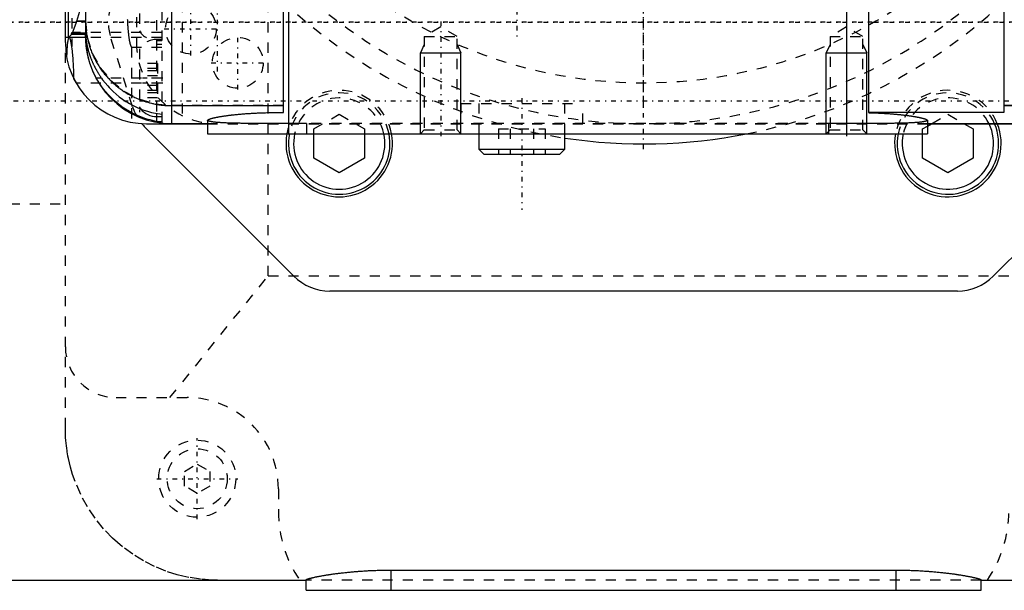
# Model space of a CAD drawing. Extents: x -128 to 128, y -5 to 816.
# Tile 14 of 24: x -62 to 36, y 584 to 640. Entities that reach past the tile are written whole.
import ezdxf

# ---------------------------------------------------------------- set-up
doc = ezdxf.new("R2010")
doc.units = 0
doc.linetypes.add('CENTER', pattern=[1.5, 0.45, -0.5, 0.05, -0.5])
doc.linetypes.add('DASHED', pattern=[2, 1, -1])
for name, color, linetype in [('AM_0', 7, 'CONTINUOUS'), ('AM_10', 7, 'CONTINUOUS'), ('AM_3', 7, 'DASHED'), ('AM_7', 7, 'CENTER')]:
    doc.layers.add(name, color=color, linetype=linetype)

msp = doc.modelspace()

# ---------------------------------------------------------------- linework, layer by layer
at = {"layer": 'AM_0', "color": 7, "linetype": 'CONTINUOUS'}
for p, q in [((-46.5, 630.014), (-46.5, 729.986)), ((-57, 638), (-57, 722)), ((-56.696, 638.524), (-56.696, 721.476)), ((-55, 679.176), (-55, 638.968)), ((-35.5, 631.1), (-35.5, 644)), ((-55.874, 640.122), (-55.137, 642.586)), ((35.5, 642), (35.5, 631.087)), ((-35, 641.552), (-35, 629)), ((20, 641.552), (20, 629)), ((22.179, 641.476), (22.179, 631.087)), ((-55.875, 640.154), (-55.874, 640.122)), ((-55.874, 640.122), (-55, 640.122)), ((-55, 638.798), (-56.394, 638.798)), ((-56.296, 638.968), (-55, 638.968)), ((-55, 638.514), (-55, 638.798)), ((-57, 638.524), (-56.696, 638.524)), ((-57, 638.514), (-55, 638.514)), ((-53.44, 634.5), (-53.947, 634.5)), ((-48, 631.008), (-48, 630.7)), ((-47.5, 630.935), (-47.5, 630.153)), ((-46.5, 631.777), (-35.5, 631.777)), ((35.5, 631.087), (22.179, 631.087)), ((35.5, 631.777), (46.5, 631.777)), ((-49, 630), (-42.986, 630)), ((-48, 630.7), (-47.5, 630.7)), ((-46.5, 630.014), (-42.986, 630.014)), ((-42.986, 630.341), (-42.986, 629)), ((27.986, 630.341), (27.986, 629)), ((27.986, 630.014), (46.5, 630.014)), ((27.986, 630), (49, 630)), ((27.986, 629.764), (28.395, 630)), ((31.605, 630), (32.5, 629.483)), ((-34.466, 614.964), (-49.136, 629.634)), ((-42.986, 629), (27.986, 629)), ((-32.5, 626.597), (-32.5, 629)), ((-27.5, 629), (-27.5, 626.597)), ((-16.25, 629), (-16.25, 627.5)), ((-7.75, 627.5), (-7.75, 629)), ((27.5, 626.597), (27.5, 629)), ((32.5, 629.483), (32.5, 626.597)), ((49.136, 629.634), (34.466, 614.964)), ((-16.25, 627.5), (-15.75, 627)), ((-16.25, 627.5), (-7.75, 627.5)), ((-8.25, 627), (-7.75, 627.5)), ((-30, 625.153), (-32.5, 626.597)), ((-27.5, 626.597), (-30, 625.153)), ((-15.75, 627), (-8.25, 627)), ((30, 625.153), (27.5, 626.597)), ((32.5, 626.597), (30, 625.153)), ((30.93, 613.5), (-30.93, 613.5)), ((-24.885, 584), (-24.885, 585.993)), ((-24.885, 585.993), (24.885, 585.993)), ((24.885, 584), (24.885, 585.993)), ((-66.5, 585), (-33.265, 585)), ((-33.265, 584), (-33.265, 585.037)), ((33.265, 584), (33.265, 585.037)), ((33.265, 585), (62.5, 585)), ((-33.265, 584), (33.265, 584))]:
    msp.add_line(p, q, dxfattribs=at)
for points in [[(-56.296, 638.968, 0), (-56.225, 639.114, 0), (-56.085, 639.469, 0), (-55.944, 639.906, 0), (-55.875, 640.154, 0)], [(-55, 640.122, 0), (-55, 640.061, 0), (-54.998, 639.94, 0), (-54.994, 639.818, 0), (-54.992, 639.758, 0), (-54.989, 639.697, 0), (-54.982, 639.576, 0), (-54.973, 639.455, 0), (-54.962, 639.334, 0), (-54.949, 639.213, 0), (-54.935, 639.093, 0), (-54.927, 639.033, 0), (-54.919, 638.972, 0), (-54.901, 638.852, 0), (-54.881, 638.732, 0), (-54.86, 638.613, 0), (-54.837, 638.494, 0), (-54.812, 638.375, 0), (-54.799, 638.316, 0), (-54.785, 638.256, 0), (-54.756, 638.138, 0), (-54.726, 638.021, 0), (-54.71, 637.962, 0), (-54.694, 637.903, 0), (-54.66, 637.787, 0), (-54.625, 637.67, 0), (-54.607, 637.612, 0), (-54.588, 637.555, 0), (-54.549, 637.439, 0), (-54.508, 637.325, 0), (-54.466, 637.211, 0), (-54.422, 637.097, 0), (-54.376, 636.984, 0), (-54.353, 636.928, 0), (-54.329, 636.872, 0), (-54.28, 636.761, 0), (-54.23, 636.65, 0), (-54.177, 636.54, 0), (-54.123, 636.431, 0), (-54.068, 636.322, 0), (-54.04, 636.268, 0), (-54.011, 636.215, 0), (-53.952, 636.108, 0), (-53.892, 636.002, 0), (-53.83, 635.897, 0), (-53.767, 635.792, 0), (-53.702, 635.689, 0), (-53.669, 635.638, 0), (-53.635, 635.587, 0), (-53.567, 635.485, 0), (-53.498, 635.385, 0), (-53.427, 635.286, 0), (-53.355, 635.187, 0), (-53.281, 635.09, 0), (-53.244, 635.042, 0), (-53.206, 634.993, 0), (-53.129, 634.898, 0), (-53.051, 634.804, 0), (-52.971, 634.711, 0), (-52.891, 634.619, 0), (-52.808, 634.529, 0), (-52.767, 634.484, 0), (-52.725, 634.439, 0), (-52.64, 634.351, 0), (-52.554, 634.264, 0), (-52.51, 634.221, 0), (-52.467, 634.178, 0), (-52.378, 634.093, 0), (-52.288, 634.01, 0), (-52.243, 633.969, 0), (-52.197, 633.928, 0), (-52.104, 633.847, 0), (-52.011, 633.768, 0), (-51.916, 633.69, 0), (-51.82, 633.613, 0), (-51.723, 633.538, 0), (-51.674, 633.501, 0), (-51.625, 633.464, 0), (-51.526, 633.392, 0), (-51.426, 633.321, 0), (-51.325, 633.251, 0), (-51.222, 633.183, 0), (-51.119, 633.116, 0), (-51.067, 633.083, 0), (-51.015, 633.051, 0), (-50.91, 632.987, 0), (-50.803, 632.925, 0), (-50.696, 632.864, 0), (-50.588, 632.805, 0), (-50.48, 632.748, 0), (-50.425, 632.719, 0), (-50.37, 632.692, 0), (-50.259, 632.637, 0), (-50.148, 632.584, 0), (-50.036, 632.533, 0), (-49.923, 632.483, 0), (-49.81, 632.435, 0), (-49.753, 632.412, 0), (-49.696, 632.389, 0), (-49.581, 632.344, 0), (-49.465, 632.301, 0), (-49.349, 632.259, 0), (-49.232, 632.219, 0), (-49.115, 632.181, 0), (-49.056, 632.163, 0), (-48.997, 632.145, 0), (-48.879, 632.11, 0), (-48.76, 632.077, 0), (-48.7, 632.061, 0), (-48.64, 632.045, 0), (-48.52, 632.016, 0), (-48.4, 631.988, 0), (-48.34, 631.974, 0), (-48.279, 631.961, 0), (-48.158, 631.937, 0), (-48.037, 631.914, 0), (-47.915, 631.893, 0), (-47.793, 631.874, 0), (-47.671, 631.856, 0), (-47.609, 631.848, 0), (-47.548, 631.84, 0), (-47.425, 631.826, 0), (-47.302, 631.814, 0), (-47.179, 631.803, 0), (-47.056, 631.794, 0), (-46.933, 631.787, 0), (-46.871, 631.784, 0), (-46.809, 631.782, 0), (-46.685, 631.778, 0), (-46.562, 631.777, 0), (-46.5, 631.777, 0)], [(-56.696, 638.524, 0), (-56.646, 638.544, 0), (-56.545, 638.615, 0), (-56.444, 638.727, 0), (-56.394, 638.798, 0)], [(-56.394, 638.798, 0), (-56.392, 638.809, 0), (-56.388, 638.83, 0), (-56.385, 638.85, 0), (-56.383, 638.859, 0), (-56.381, 638.869, 0), (-56.377, 638.886, 0), (-56.373, 638.902, 0), (-56.369, 638.917, 0), (-56.365, 638.931, 0), (-56.362, 638.943, 0), (-56.36, 638.949, 0), (-56.358, 638.955, 0), (-56.354, 638.965, 0), (-56.35, 638.973, 0), (-56.346, 638.981, 0), (-56.342, 638.987, 0), (-56.338, 638.992, 0), (-56.336, 638.994, 0), (-56.334, 638.996, 0), (-56.33, 638.999, 0), (-56.326, 639, 0), (-56.324, 639, 0)], [(-56.324, 639, 0), (-56.32, 638.999, 0), (-56.31, 638.992, 0), (-56.301, 638.977, 0), (-56.296, 638.968, 0)], [(-55, 638.968, 0), (-55, 638.964, 0), (-55, 638.955, 0), (-55, 638.946, 0), (-55, 638.941, 0), (-55, 638.936, 0), (-55, 638.924, 0), (-55, 638.912, 0), (-54.999, 638.9, 0), (-54.999, 638.886, 0), (-54.999, 638.871, 0), (-54.998, 638.864, 0), (-54.998, 638.856, 0), (-54.998, 638.839, 0), (-54.997, 638.822, 0), (-54.996, 638.804, 0), (-54.996, 638.785, 0), (-54.995, 638.765, 0), (-54.994, 638.755, 0), (-54.994, 638.745, 0), (-54.993, 638.723, 0), (-54.992, 638.701, 0), (-54.991, 638.689, 0), (-54.99, 638.678, 0), (-54.989, 638.654, 0), (-54.987, 638.629, 0), (-54.986, 638.616, 0), (-54.985, 638.603, 0), (-54.983, 638.577, 0), (-54.981, 638.55, 0), (-54.979, 638.522, 0), (-54.976, 638.493, 0), (-54.973, 638.464, 0), (-54.972, 638.449, 0), (-54.97, 638.433, 0), (-54.967, 638.402, 0), (-54.964, 638.37, 0), (-54.96, 638.338, 0), (-54.956, 638.304, 0), (-54.952, 638.27, 0), (-54.949, 638.253, 0), (-54.947, 638.235, 0), (-54.942, 638.2, 0), (-54.937, 638.163, 0), (-54.932, 638.126, 0), (-54.926, 638.089, 0), (-54.92, 638.05, 0), (-54.917, 638.031, 0), (-54.914, 638.011, 0), (-54.907, 637.972, 0), (-54.9, 637.932, 0), (-54.893, 637.891, 0), (-54.885, 637.849, 0), (-54.877, 637.807, 0), (-54.873, 637.786, 0), (-54.869, 637.765, 0), (-54.86, 637.721, 0), (-54.851, 637.678, 0), (-54.841, 637.633, 0), (-54.832, 637.588, 0), (-54.821, 637.543, 0), (-54.816, 637.52, 0), (-54.81, 637.497, 0), (-54.799, 637.45, 0), (-54.787, 637.403, 0), (-54.781, 637.38, 0), (-54.775, 637.356, 0), (-54.763, 637.308, 0), (-54.75, 637.259, 0), (-54.743, 637.235, 0), (-54.736, 637.21, 0), (-54.722, 637.16, 0), (-54.708, 637.11, 0), (-54.693, 637.06, 0), (-54.678, 637.009, 0), (-54.662, 636.958, 0), (-54.654, 636.932, 0), (-54.645, 636.906, 0), (-54.628, 636.854, 0), (-54.611, 636.802, 0), (-54.593, 636.75, 0), (-54.575, 636.697, 0), (-54.556, 636.644, 0), (-54.547, 636.618, 0), (-54.537, 636.591, 0), (-54.517, 636.538, 0), (-54.497, 636.484, 0), (-54.477, 636.43, 0), (-54.455, 636.376, 0), (-54.434, 636.322, 0), (-54.423, 636.295, 0), (-54.411, 636.267, 0), (-54.389, 636.213, 0), (-54.365, 636.158, 0), (-54.342, 636.103, 0), (-54.317, 636.048, 0), (-54.293, 635.993, 0), (-54.28, 635.965, 0), (-54.268, 635.938, 0), (-54.242, 635.882, 0), (-54.216, 635.827, 0), (-54.189, 635.772, 0), (-54.162, 635.717, 0), (-54.135, 635.662, 0), (-54.121, 635.634, 0), (-54.107, 635.607, 0), (-54.078, 635.552, 0), (-54.049, 635.496, 0), (-54.035, 635.469, 0), (-54.02, 635.441, 0), (-53.99, 635.386, 0), (-53.96, 635.331, 0), (-53.945, 635.304, 0), (-53.929, 635.277, 0), (-53.898, 635.222, 0), (-53.867, 635.167, 0), (-53.835, 635.113, 0), (-53.803, 635.059, 0), (-53.77, 635.005, 0), (-53.753, 634.978, 0), (-53.737, 634.951, 0), (-53.703, 634.897, 0), (-53.669, 634.843, 0), (-53.635, 634.79, 0), (-53.6, 634.737, 0), (-53.565, 634.684, 0), (-53.548, 634.657, 0), (-53.53, 634.631, 0), (-53.494, 634.578, 0), (-53.458, 634.526, 0), (-53.44, 634.5, 0)], [(-53.947, 634.5, 0), (-53.96, 634.524, 0), (-53.986, 634.572, 0), (-54.012, 634.62, 0), (-54.025, 634.645, 0), (-54.037, 634.669, 0), (-54.062, 634.717, 0), (-54.087, 634.766, 0), (-54.111, 634.815, 0), (-54.136, 634.864, 0), (-54.159, 634.913, 0), (-54.171, 634.937, 0), (-54.183, 634.962, 0), (-54.206, 635.011, 0), (-54.228, 635.061, 0), (-54.251, 635.11, 0), (-54.273, 635.16, 0), (-54.294, 635.21, 0), (-54.305, 635.234, 0), (-54.315, 635.259, 0), (-54.336, 635.309, 0), (-54.357, 635.359, 0), (-54.367, 635.384, 0), (-54.377, 635.409, 0), (-54.397, 635.458, 0), (-54.416, 635.508, 0), (-54.426, 635.533, 0), (-54.435, 635.558, 0), (-54.454, 635.608, 0), (-54.472, 635.657, 0), (-54.49, 635.707, 0), (-54.508, 635.757, 0), (-54.525, 635.806, 0), (-54.534, 635.831, 0), (-54.542, 635.856, 0), (-54.559, 635.905, 0), (-54.575, 635.955, 0), (-54.591, 636.004, 0), (-54.606, 636.054, 0), (-54.621, 636.103, 0), (-54.629, 636.127, 0), (-54.636, 636.152, 0), (-54.65, 636.201, 0), (-54.664, 636.249, 0), (-54.678, 636.298, 0), (-54.691, 636.346, 0), (-54.704, 636.394, 0), (-54.71, 636.418, 0), (-54.716, 636.442, 0), (-54.728, 636.489, 0), (-54.74, 636.537, 0), (-54.752, 636.584, 0), (-54.763, 636.631, 0), (-54.774, 636.677, 0), (-54.779, 636.701, 0), (-54.784, 636.724, 0), (-54.794, 636.77, 0), (-54.804, 636.816, 0), (-54.814, 636.861, 0), (-54.823, 636.906, 0), (-54.832, 636.951, 0), (-54.836, 636.974, 0), (-54.84, 636.996, 0), (-54.849, 637.04, 0), (-54.857, 637.084, 0), (-54.86, 637.106, 0), (-54.864, 637.128, 0), (-54.872, 637.172, 0), (-54.879, 637.215, 0), (-54.882, 637.236, 0), (-54.886, 637.257, 0), (-54.892, 637.3, 0), (-54.899, 637.342, 0), (-54.905, 637.384, 0), (-54.911, 637.425, 0), (-54.916, 637.466, 0), (-54.919, 637.487, 0), (-54.922, 637.507, 0), (-54.927, 637.547, 0), (-54.932, 637.587, 0), (-54.936, 637.626, 0), (-54.941, 637.665, 0), (-54.945, 637.703, 0), (-54.947, 637.722, 0), (-54.949, 637.741, 0), (-54.953, 637.779, 0), (-54.956, 637.816, 0), (-54.96, 637.852, 0), (-54.963, 637.888, 0), (-54.966, 637.924, 0), (-54.967, 637.941, 0), (-54.969, 637.959, 0), (-54.971, 637.993, 0), (-54.974, 638.027, 0), (-54.976, 638.061, 0), (-54.979, 638.094, 0), (-54.981, 638.126, 0), (-54.982, 638.142, 0), (-54.982, 638.158, 0), (-54.984, 638.189, 0), (-54.986, 638.22, 0), (-54.987, 638.251, 0), (-54.989, 638.28, 0), (-54.99, 638.31, 0), (-54.991, 638.324, 0), (-54.991, 638.338, 0), (-54.992, 638.367, 0), (-54.993, 638.394, 0), (-54.994, 638.408, 0), (-54.994, 638.421, 0), (-54.995, 638.448, 0), (-54.996, 638.474, 0), (-54.996, 638.486, 0), (-54.997, 638.499, 0), (-54.997, 638.524, 0), (-54.998, 638.548, 0), (-54.998, 638.571, 0), (-54.998, 638.594, 0), (-54.999, 638.617, 0), (-54.999, 638.628, 0), (-54.999, 638.638, 0), (-54.999, 638.66, 0), (-55, 638.68, 0), (-55, 638.7, 0), (-55, 638.719, 0), (-55, 638.738, 0), (-55, 638.747, 0), (-55, 638.756, 0), (-55, 638.773, 0), (-55, 638.79, 0), (-55, 638.798, 0)], [(-55.928, 634, 0), (-55.968, 634.071, 0), (-56.047, 634.212, 0), (-56.121, 634.355, 0), (-56.157, 634.426, 0)], [(-47.5, 630.153, 0), (-47.726, 630.183, 0), (-48.178, 630.261, 0), (-48.624, 630.364, 0), (-48.844, 630.424, 0), (-49.06, 630.489, 0), (-49.477, 630.633, 0), (-49.873, 630.792, 0), (-50.269, 630.976, 0), (-50.666, 631.186, 0), (-51.058, 631.42, 0), (-51.25, 631.546, 0), (-51.439, 631.677, 0), (-51.803, 631.952, 0), (-52.145, 632.241, 0), (-52.461, 632.537, 0), (-52.759, 632.845, 0), (-53.05, 633.18, 0), (-53.192, 633.356, 0), (-53.33, 633.537, 0), (-53.593, 633.913, 0), (-53.835, 634.302, 0), (-53.947, 634.5, 0)], [(-53.44, 634.5, 0), (-53.321, 634.335, 0), (-53.075, 634.017, 0), (-52.819, 633.716, 0), (-52.689, 633.573, 0), (-52.557, 633.435, 0), (-52.287, 633.17, 0), (-51.996, 632.909, 0), (-51.686, 632.657, 0), (-51.361, 632.416, 0), (-51.022, 632.19, 0), (-50.85, 632.083, 0), (-50.675, 631.981, 0), (-50.324, 631.792, 0), (-49.973, 631.624, 0), (-49.626, 631.476, 0), (-49.264, 631.341, 0), (-48.887, 631.22, 0), (-48.694, 631.166, 0), (-48.498, 631.115, 0), (-48.1, 631.028, 0), (-47.7, 630.961, 0), (-47.5, 630.935, 0)], [(-42.986, 630.341, 0), (-42.983, 630.345, 0), (-42.975, 630.353, 0), (-42.966, 630.361, 0), (-42.961, 630.366, 0), (-42.956, 630.37, 0), (-42.944, 630.379, 0), (-42.93, 630.387, 0), (-42.915, 630.396, 0), (-42.898, 630.405, 0), (-42.88, 630.414, 0), (-42.87, 630.419, 0), (-42.86, 630.424, 0), (-42.839, 630.433, 0), (-42.816, 630.442, 0), (-42.792, 630.452, 0), (-42.766, 630.461, 0), (-42.739, 630.471, 0), (-42.724, 630.476, 0), (-42.71, 630.481, 0), (-42.68, 630.491, 0), (-42.648, 630.5, 0), (-42.631, 630.505, 0), (-42.614, 630.51, 0), (-42.58, 630.52, 0), (-42.543, 630.53, 0), (-42.525, 630.535, 0), (-42.506, 630.54, 0), (-42.466, 630.551, 0), (-42.426, 630.561, 0), (-42.384, 630.571, 0), (-42.34, 630.581, 0), (-42.295, 630.591, 0), (-42.273, 630.596, 0), (-42.249, 630.601, 0), (-42.202, 630.612, 0), (-42.153, 630.622, 0), (-42.103, 630.632, 0), (-42.051, 630.642, 0), (-41.999, 630.653, 0), (-41.972, 630.658, 0), (-41.945, 630.663, 0), (-41.89, 630.673, 0), (-41.833, 630.683, 0), (-41.776, 630.693, 0), (-41.717, 630.703, 0), (-41.658, 630.713, 0), (-41.627, 630.718, 0), (-41.597, 630.723, 0), (-41.535, 630.733, 0), (-41.472, 630.742, 0), (-41.409, 630.752, 0), (-41.344, 630.762, 0), (-41.279, 630.771, 0), (-41.246, 630.776, 0), (-41.212, 630.781, 0), (-41.145, 630.79, 0), (-41.078, 630.799, 0), (-41.009, 630.808, 0), (-40.94, 630.817, 0), (-40.87, 630.826, 0), (-40.834, 630.831, 0), (-40.798, 630.835, 0), (-40.725, 630.844, 0), (-40.651, 630.853, 0), (-40.614, 630.857, 0), (-40.576, 630.861, 0), (-40.499, 630.87, 0), (-40.421, 630.879, 0), (-40.382, 630.883, 0), (-40.342, 630.887, 0), (-40.262, 630.896, 0), (-40.181, 630.904, 0), (-40.098, 630.912, 0), (-40.015, 630.92, 0), (-39.93, 630.928, 0), (-39.887, 630.932, 0), (-39.844, 630.936, 0), (-39.758, 630.944, 0), (-39.67, 630.952, 0), (-39.581, 630.959, 0), (-39.492, 630.967, 0), (-39.401, 630.974, 0), (-39.356, 630.977, 0), (-39.31, 630.981, 0), (-39.218, 630.988, 0), (-39.125, 630.994, 0), (-39.031, 631.001, 0), (-38.937, 631.007, 0), (-38.842, 631.014, 0), (-38.794, 631.017, 0), (-38.746, 631.02, 0), (-38.65, 631.025, 0), (-38.553, 631.031, 0), (-38.455, 631.036, 0), (-38.357, 631.042, 0), (-38.258, 631.047, 0), (-38.209, 631.049, 0), (-38.159, 631.052, 0), (-38.06, 631.056, 0), (-37.96, 631.061, 0), (-37.86, 631.065, 0), (-37.759, 631.069, 0), (-37.659, 631.073, 0), (-37.608, 631.074, 0), (-37.558, 631.076, 0), (-37.457, 631.079, 0), (-37.356, 631.082, 0), (-37.305, 631.084, 0), (-37.254, 631.085, 0), (-37.153, 631.088, 0), (-37.052, 631.09, 0), (-37.001, 631.092, 0), (-36.95, 631.093, 0), (-36.849, 631.095, 0), (-36.748, 631.096, 0), (-36.647, 631.098, 0), (-36.546, 631.099, 0), (-36.446, 631.1, 0), (-36.396, 631.101, 0), (-36.346, 631.101, 0), (-36.246, 631.102, 0), (-36.146, 631.102, 0), (-36.047, 631.102, 0), (-35.949, 631.102, 0), (-35.85, 631.102, 0), (-35.8, 631.102, 0), (-35.75, 631.102, 0), (-35.65, 631.101, 0), (-35.55, 631.1, 0), (-35.5, 631.1, 0)], [(22.179, 631.087, 0), (22.222, 631.086, 0), (22.307, 631.084, 0), (22.393, 631.081, 0), (22.436, 631.08, 0), (22.478, 631.079, 0), (22.564, 631.076, 0), (22.649, 631.073, 0), (22.734, 631.07, 0), (22.819, 631.066, 0), (22.904, 631.063, 0), (22.946, 631.061, 0), (22.988, 631.059, 0), (23.073, 631.056, 0), (23.157, 631.052, 0), (23.24, 631.048, 0), (23.324, 631.043, 0), (23.407, 631.039, 0), (23.448, 631.037, 0), (23.489, 631.035, 0), (23.572, 631.03, 0), (23.654, 631.025, 0), (23.694, 631.023, 0), (23.735, 631.02, 0), (23.816, 631.015, 0), (23.897, 631.01, 0), (23.937, 631.007, 0), (23.977, 631.005, 0), (24.056, 630.999, 0), (24.135, 630.994, 0), (24.214, 630.988, 0), (24.292, 630.982, 0), (24.369, 630.976, 0), (24.407, 630.973, 0), (24.446, 630.97, 0), (24.522, 630.964, 0), (24.597, 630.958, 0), (24.672, 630.951, 0), (24.746, 630.945, 0), (24.82, 630.938, 0), (24.856, 630.935, 0), (24.892, 630.932, 0), (24.964, 630.925, 0), (25.036, 630.918, 0), (25.106, 630.911, 0), (25.176, 630.904, 0), (25.245, 630.897, 0), (25.279, 630.894, 0), (25.313, 630.89, 0), (25.38, 630.883, 0), (25.446, 630.876, 0), (25.512, 630.869, 0), (25.576, 630.861, 0), (25.64, 630.854, 0), (25.672, 630.85, 0), (25.703, 630.847, 0), (25.765, 630.839, 0), (25.826, 630.832, 0), (25.886, 630.824, 0), (25.945, 630.817, 0), (26.004, 630.809, 0), (26.033, 630.805, 0), (26.062, 630.801, 0), (26.119, 630.794, 0), (26.176, 630.786, 0), (26.204, 630.782, 0), (26.232, 630.778, 0), (26.288, 630.77, 0), (26.344, 630.762, 0), (26.371, 630.758, 0), (26.398, 630.754, 0), (26.452, 630.746, 0), (26.505, 630.737, 0), (26.558, 630.729, 0), (26.61, 630.721, 0), (26.661, 630.712, 0), (26.686, 630.708, 0), (26.712, 630.704, 0), (26.761, 630.695, 0), (26.81, 630.687, 0), (26.858, 630.678, 0), (26.905, 630.67, 0), (26.952, 630.661, 0), (26.975, 630.657, 0), (26.997, 630.653, 0), (27.042, 630.644, 0), (27.086, 630.636, 0), (27.128, 630.627, 0), (27.17, 630.618, 0), (27.211, 630.61, 0), (27.231, 630.605, 0), (27.251, 630.601, 0), (27.29, 630.592, 0), (27.328, 630.584, 0), (27.366, 630.575, 0), (27.402, 630.567, 0), (27.437, 630.558, 0), (27.454, 630.554, 0), (27.471, 630.549, 0), (27.504, 630.541, 0), (27.536, 630.532, 0), (27.567, 630.524, 0), (27.597, 630.515, 0), (27.626, 630.507, 0), (27.64, 630.503, 0), (27.654, 630.499, 0), (27.68, 630.49, 0), (27.706, 630.482, 0), (27.718, 630.478, 0), (27.731, 630.474, 0), (27.754, 630.466, 0), (27.777, 630.458, 0), (27.788, 630.453, 0), (27.798, 630.449, 0), (27.818, 630.441, 0), (27.838, 630.434, 0), (27.856, 630.426, 0), (27.873, 630.418, 0), (27.889, 630.41, 0), (27.896, 630.406, 0), (27.904, 630.402, 0), (27.917, 630.395, 0), (27.93, 630.387, 0), (27.942, 630.38, 0), (27.952, 630.373, 0), (27.962, 630.365, 0), (27.966, 630.362, 0), (27.97, 630.358, 0), (27.977, 630.351, 0), (27.984, 630.344, 0), (27.986, 630.341, 0)], [(-33.265, 585.037, 0), (-33.265, 585.039, 0), (-33.263, 585.044, 0), (-33.26, 585.049, 0), (-33.258, 585.051, 0), (-33.255, 585.054, 0), (-33.248, 585.059, 0), (-33.24, 585.065, 0), (-33.229, 585.071, 0), (-33.217, 585.077, 0), (-33.204, 585.084, 0), (-33.196, 585.087, 0), (-33.188, 585.091, 0), (-33.171, 585.098, 0), (-33.152, 585.105, 0), (-33.131, 585.113, 0), (-33.108, 585.121, 0), (-33.084, 585.129, 0), (-33.071, 585.133, 0), (-33.057, 585.137, 0), (-33.029, 585.146, 0), (-32.999, 585.154, 0), (-32.984, 585.159, 0), (-32.967, 585.164, 0), (-32.934, 585.173, 0), (-32.899, 585.182, 0), (-32.88, 585.187, 0), (-32.862, 585.192, 0), (-32.823, 585.202, 0), (-32.782, 585.212, 0), (-32.74, 585.223, 0), (-32.696, 585.233, 0), (-32.65, 585.244, 0), (-32.626, 585.25, 0), (-32.602, 585.255, 0), (-32.553, 585.266, 0), (-32.502, 585.278, 0), (-32.45, 585.289, 0), (-32.396, 585.301, 0), (-32.34, 585.312, 0), (-32.311, 585.318, 0), (-32.282, 585.324, 0), (-32.224, 585.336, 0), (-32.163, 585.348, 0), (-32.101, 585.36, 0), (-32.038, 585.373, 0), (-31.973, 585.385, 0), (-31.94, 585.391, 0), (-31.907, 585.397, 0), (-31.839, 585.41, 0), (-31.77, 585.422, 0), (-31.7, 585.435, 0), (-31.629, 585.447, 0), (-31.556, 585.46, 0), (-31.519, 585.466, 0), (-31.482, 585.472, 0), (-31.407, 585.485, 0), (-31.331, 585.497, 0), (-31.254, 585.51, 0), (-31.176, 585.522, 0), (-31.096, 585.535, 0), (-31.056, 585.541, 0), (-31.016, 585.547, 0), (-30.935, 585.559, 0), (-30.854, 585.571, 0), (-30.812, 585.577, 0), (-30.771, 585.583, 0), (-30.687, 585.595, 0), (-30.601, 585.608, 0), (-30.558, 585.614, 0), (-30.514, 585.62, 0), (-30.426, 585.632, 0), (-30.336, 585.644, 0), (-30.244, 585.656, 0), (-30.151, 585.668, 0), (-30.057, 585.679, 0), (-30.009, 585.685, 0), (-29.961, 585.691, 0), (-29.864, 585.703, 0), (-29.766, 585.715, 0), (-29.666, 585.726, 0), (-29.565, 585.737, 0), (-29.463, 585.749, 0), (-29.411, 585.754, 0), (-29.36, 585.76, 0), (-29.255, 585.771, 0), (-29.15, 585.782, 0), (-29.043, 585.792, 0), (-28.935, 585.803, 0), (-28.826, 585.813, 0), (-28.772, 585.818, 0), (-28.717, 585.823, 0), (-28.606, 585.833, 0), (-28.494, 585.842, 0), (-28.382, 585.851, 0), (-28.269, 585.861, 0), (-28.155, 585.869, 0), (-28.097, 585.874, 0), (-28.04, 585.878, 0), (-27.925, 585.886, 0), (-27.808, 585.894, 0), (-27.692, 585.902, 0), (-27.574, 585.91, 0), (-27.457, 585.917, 0), (-27.398, 585.92, 0), (-27.338, 585.924, 0), (-27.22, 585.93, 0), (-27.1, 585.937, 0), (-27.041, 585.94, 0), (-26.981, 585.943, 0), (-26.861, 585.948, 0), (-26.741, 585.954, 0), (-26.681, 585.956, 0), (-26.621, 585.958, 0), (-26.5, 585.963, 0), (-26.38, 585.967, 0), (-26.259, 585.971, 0), (-26.139, 585.975, 0), (-26.018, 585.978, 0), (-25.958, 585.98, 0), (-25.898, 585.981, 0), (-25.777, 585.984, 0), (-25.657, 585.986, 0), (-25.537, 585.988, 0), (-25.418, 585.99, 0), (-25.299, 585.991, 0), (-25.239, 585.992, 0), (-25.18, 585.992, 0), (-25.062, 585.993, 0), (-24.944, 585.993, 0), (-24.885, 585.993, 0)], [(24.885, 585.993, 0), (24.944, 585.993, 0), (25.062, 585.993, 0), (25.18, 585.992, 0), (25.239, 585.992, 0), (25.299, 585.991, 0), (25.418, 585.99, 0), (25.537, 585.988, 0), (25.657, 585.986, 0), (25.777, 585.984, 0), (25.898, 585.981, 0), (25.958, 585.98, 0), (26.018, 585.978, 0), (26.139, 585.975, 0), (26.259, 585.971, 0), (26.38, 585.967, 0), (26.5, 585.963, 0), (26.621, 585.958, 0), (26.681, 585.956, 0), (26.741, 585.954, 0), (26.861, 585.948, 0), (26.981, 585.943, 0), (27.041, 585.94, 0), (27.1, 585.937, 0), (27.219, 585.93, 0), (27.338, 585.924, 0), (27.397, 585.92, 0), (27.456, 585.917, 0), (27.574, 585.91, 0), (27.692, 585.902, 0), (27.808, 585.894, 0), (27.924, 585.886, 0), (28.04, 585.878, 0), (28.097, 585.874, 0), (28.155, 585.869, 0), (28.268, 585.861, 0), (28.382, 585.852, 0), (28.494, 585.842, 0), (28.606, 585.833, 0), (28.716, 585.823, 0), (28.771, 585.818, 0), (28.826, 585.813, 0), (28.935, 585.803, 0), (29.043, 585.792, 0), (29.149, 585.782, 0), (29.255, 585.771, 0), (29.359, 585.76, 0), (29.411, 585.754, 0), (29.463, 585.749, 0), (29.565, 585.737, 0), (29.666, 585.726, 0), (29.766, 585.715, 0), (29.864, 585.703, 0), (29.961, 585.691, 0), (30.009, 585.685, 0), (30.057, 585.679, 0), (30.151, 585.668, 0), (30.244, 585.656, 0), (30.336, 585.644, 0), (30.426, 585.632, 0), (30.514, 585.62, 0), (30.558, 585.614, 0), (30.601, 585.608, 0), (30.687, 585.595, 0), (30.771, 585.583, 0), (30.812, 585.577, 0), (30.854, 585.571, 0), (30.935, 585.559, 0), (31.016, 585.547, 0), (31.056, 585.541, 0), (31.096, 585.535, 0), (31.175, 585.522, 0), (31.254, 585.51, 0), (31.331, 585.497, 0), (31.407, 585.485, 0), (31.482, 585.472, 0), (31.519, 585.466, 0), (31.556, 585.46, 0), (31.629, 585.447, 0), (31.7, 585.435, 0), (31.77, 585.422, 0), (31.839, 585.41, 0), (31.907, 585.397, 0), (31.94, 585.391, 0), (31.973, 585.385, 0), (32.038, 585.373, 0), (32.101, 585.36, 0), (32.163, 585.348, 0), (32.224, 585.336, 0), (32.282, 585.324, 0), (32.311, 585.318, 0), (32.34, 585.312, 0), (32.395, 585.301, 0), (32.45, 585.289, 0), (32.502, 585.278, 0), (32.553, 585.266, 0), (32.602, 585.255, 0), (32.626, 585.25, 0), (32.65, 585.244, 0), (32.696, 585.233, 0), (32.74, 585.223, 0), (32.782, 585.212, 0), (32.823, 585.202, 0), (32.861, 585.192, 0), (32.88, 585.187, 0), (32.899, 585.182, 0), (32.934, 585.173, 0), (32.967, 585.164, 0), (32.984, 585.159, 0), (32.999, 585.154, 0), (33.029, 585.146, 0), (33.057, 585.137, 0), (33.071, 585.133, 0), (33.084, 585.129, 0), (33.108, 585.121, 0), (33.131, 585.113, 0), (33.152, 585.105, 0), (33.171, 585.098, 0), (33.188, 585.091, 0), (33.196, 585.087, 0), (33.204, 585.084, 0), (33.217, 585.077, 0), (33.229, 585.071, 0), (33.24, 585.065, 0), (33.248, 585.059, 0), (33.255, 585.054, 0), (33.258, 585.051, 0), (33.26, 585.049, 0), (33.263, 585.044, 0), (33.265, 585.039, 0), (33.265, 585.037, 0)]]:
    msp.add_polyline3d(points, dxfattribs=at)
for centre, radius, start, end in [((-49, 638), 8, 180, 270), ((-46.5, 638.514), 8.5, 180, 270), ((-48, 632.7), 2, 218.65012, 270), ((-45.6, 633.17), 5, 219.13407, 225), ((30, 628.04), 5.25, 169.46378, 21.92134), ((30, 628.04), 5, 168.93048, 23.079), ((30, 628.04), 4.5, 167.68223, 25.82065), ((-30, 628.04), 5.25, 169.46378, 10.53622), ((-30, 628.04), 5, 168.93048, 11.06952), ((-30, 628.04), 4.5, 167.68223, 12.31777), ((0, 680), 52, 261.42879, 281.25471), ((-30.93, 618.5), 5, 225, 270), ((30.93, 618.5), 5, 270, 315)]:
    msp.add_arc(centre, radius, start, end, dxfattribs=at)
at = {"layer": 'AM_10', "color": 7, "linetype": 'CONTINUOUS'}
for p, q in [((-21.621, 637.8), (-22, 637)), ((-18.379, 637.8), (-18, 637)), ((18.379, 637.8), (18, 637)), ((21.621, 637.8), (22, 637)), ((-22, 629), (-22, 637)), ((-22, 637), (-18, 637)), ((-18, 629), (-18, 637)), ((18, 629), (18, 637)), ((18, 637), (22, 637)), ((22, 629), (22, 637))]:
    msp.add_line(p, q, dxfattribs=at)
at = {"layer": 'AM_3', "color": 6, "linetype": 'DASHED'}
for p, q in [((-45.5, 730), (-45.5, 630)), ((-56.361, 722.39), (-56.361, 637.61)), ((-50, 652.5), (-50, 638)), ((-37, 615), (-37, 651)), ((-49.7, 644.854), (-49.7, 639.146)), ((-48, 644.2), (-48, 631.008)), ((-47.5, 643.185), (-47.5, 630.935)), ((-55.875, 640.154), (-55, 640.154)), ((-47.5, 639), (-56.324, 639)), ((-20, 639.536), (-21.621, 638.6)), ((-18.379, 638.6), (-20, 639.536)), ((20, 639.536), (18.379, 638.6)), ((21.621, 638.6), (20, 639.536)), ((-57, 600), (-57, 638.524)), ((-47.5, 638.5), (-56.63, 638.5)), ((-50.369, 631.666), (-52.529, 638.516)), ((-47.5, 638.3), (-48, 638.3)), ((-48, 638.2), (-47.5, 638.2)), ((-47.5, 637.8), (-48, 637.8)), ((-21.621, 638.6), (-21.621, 629.379)), ((-21.621, 638.6), (-18.379, 638.6)), ((-18.379, 629.379), (-18.379, 638.6)), ((18.379, 638.6), (18.379, 629.379)), ((18.379, 638.6), (21.621, 638.6)), ((21.621, 629.379), (21.621, 638.6)), ((-50.468, 637.521), (-50.468, 630.136)), ((-47.5, 637.5), (-50.399, 637.5)), ((-49.7, 637.354), (-49.7, 631.146)), ((-47.9, 635.943), (-49.7, 635.943)), ((-47.9, 635.943), (-47.9, 632.557)), ((-47.9, 635.443), (-49.7, 635.443)), ((-47.9, 635.222), (-49.7, 635.222)), ((-47.5, 634), (-55.928, 634)), ((-47.5, 634.5), (-53.44, 634.5)), ((-47.9, 634.722), (-49.7, 634.722)), ((-47.9, 633.778), (-49.7, 633.778)), ((-47.9, 633.278), (-49.7, 633.278)), ((-47.9, 633.057), (-49.7, 633.057)), ((-47.9, 632.557), (-49.7, 632.557)), ((-18, 632), (-18, 630)), ((-18, 632), (-6, 632)), ((-16.25, 632), (-16.25, 629)), ((-7.75, 629), (-7.75, 632)), ((-6, 630), (-6, 632)), ((-46.5, 631.81), (-35.5, 631.81)), ((-32.5, 629.483), (-30, 630.927)), ((-30, 630.927), (-27.5, 629.483)), ((28.395, 630), (30, 630.927)), ((30, 630.927), (31.605, 630)), ((35.5, 631.81), (46.5, 631.81)), ((-48, 630.7), (-48, 630.2)), ((-48, 630.2), (-47.5, 630.2)), ((-47.5, 630.153), (-47.5, 630)), ((-42.986, 630.014), (27.986, 630.014)), ((-42.986, 630), (27.986, 630)), ((-33.222, 630.016), (-33.222, 629)), ((18.222, 630.016), (-33.222, 630.016)), ((18.222, 630.016), (18.222, 629)), ((-32.5, 629), (-32.5, 629.483)), ((-27.5, 629.483), (-27.5, 629)), ((-21.621, 629.379), (-22, 629)), ((-21.621, 629.379), (-18.379, 629.379)), ((-18, 629), (-18.379, 629.379)), ((-14.309, 629.5), (-9.691, 629.5)), ((-14.309, 629.5), (-14.309, 627)), ((-13.155, 629.5), (-13.155, 627)), ((-10.845, 629.5), (-10.845, 627)), ((-9.691, 629.5), (-9.691, 627)), ((18.379, 629.379), (18, 629)), ((18.379, 629.379), (21.621, 629.379)), ((22, 629), (21.621, 629.379)), ((27.5, 629.483), (27.986, 629.764)), ((27.5, 629), (27.5, 629.483)), ((-66.5, 622.084), (-57, 622.084)), ((-46.691, 603), (-37, 615)), ((-37, 615), (37, 615)), ((-52, 603), (-45, 603)), ((-45.25, 595.722), (-44, 596.443)), ((-44, 596.443), (-42.75, 595.722)), ((-45.25, 594.278), (-45.25, 595.722)), ((-42.75, 595.722), (-42.75, 594.278)), ((-44, 593.557), (-45.25, 594.278)), ((-42.75, 594.278), (-44, 593.557)), ((-36, 594), (-36, 591.8)), ((33.265, 585), (-33.265, 585))]:
    msp.add_line(p, q, dxfattribs=at)
msp.add_lwpolyline([(-55, 640.154), (-54.837, 638.526), (-54.353, 636.961), (-53.567, 635.519), (-52.51, 634.254), (-51.222, 633.217), (-49.753, 632.445), (-48.158, 631.971), (-46.5, 631.81)], dxfattribs=at)
for points in [[(-50.892, 640.294, 0), (-50.889, 640.237, 0), (-50.886, 640.181, 0), (-50.883, 640.125, 0), (-50.88, 640.069, 0), (-50.879, 640.041, 0), (-50.877, 640.014, 0), (-50.874, 639.959, 0), (-50.871, 639.904, 0), (-50.868, 639.85, 0), (-50.864, 639.796, 0), (-50.861, 639.743, 0), (-50.859, 639.716, 0), (-50.857, 639.69, 0), (-50.854, 639.638, 0), (-50.85, 639.586, 0), (-50.846, 639.534, 0), (-50.842, 639.483, 0), (-50.838, 639.432, 0), (-50.836, 639.407, 0), (-50.834, 639.382, 0), (-50.83, 639.332, 0), (-50.826, 639.283, 0), (-50.822, 639.234, 0), (-50.817, 639.186, 0), (-50.813, 639.139, 0), (-50.811, 639.115, 0), (-50.809, 639.091, 0), (-50.804, 639.045, 0), (-50.799, 638.999, 0), (-50.797, 638.976, 0), (-50.795, 638.953, 0), (-50.79, 638.908, 0), (-50.785, 638.864, 0), (-50.783, 638.842, 0), (-50.78, 638.82, 0), (-50.775, 638.777, 0), (-50.77, 638.735, 0), (-50.765, 638.693, 0), (-50.76, 638.651, 0), (-50.755, 638.611, 0), (-50.752, 638.59, 0), (-50.75, 638.571, 0), (-50.744, 638.531, 0), (-50.739, 638.492, 0), (-50.733, 638.454, 0), (-50.728, 638.417, 0), (-50.722, 638.38, 0), (-50.719, 638.362, 0), (-50.717, 638.344, 0), (-50.711, 638.308, 0), (-50.705, 638.273, 0), (-50.699, 638.239, 0), (-50.693, 638.206, 0), (-50.688, 638.173, 0), (-50.685, 638.157, 0), (-50.682, 638.141, 0), (-50.676, 638.11, 0), (-50.67, 638.08, 0), (-50.663, 638.05, 0), (-50.657, 638.021, 0), (-50.651, 637.993, 0), (-50.648, 637.979, 0), (-50.645, 637.965, 0), (-50.639, 637.938, 0), (-50.632, 637.912, 0), (-50.626, 637.887, 0), (-50.62, 637.862, 0), (-50.613, 637.839, 0), (-50.61, 637.827, 0), (-50.607, 637.816, 0), (-50.6, 637.793, 0), (-50.594, 637.772, 0), (-50.59, 637.762, 0), (-50.587, 637.751, 0), (-50.58, 637.731, 0), (-50.574, 637.712, 0), (-50.57, 637.703, 0), (-50.567, 637.694, 0), (-50.56, 637.677, 0), (-50.554, 637.66, 0), (-50.547, 637.644, 0), (-50.54, 637.629, 0), (-50.533, 637.615, 0), (-50.53, 637.608, 0), (-50.527, 637.602, 0), (-50.52, 637.589, 0), (-50.513, 637.577, 0), (-50.506, 637.566, 0), (-50.499, 637.556, 0), (-50.492, 637.547, 0), (-50.489, 637.543, 0), (-50.485, 637.539, 0), (-50.478, 637.531, 0), (-50.472, 637.524, 0), (-50.468, 637.521, 0)], [(-56.63, 638.5, 0), (-56.639, 638.499, 0), (-56.659, 638.487, 0), (-56.678, 638.462, 0), (-56.687, 638.445, 0), (-56.697, 638.425, 0), (-56.715, 638.375, 0), (-56.732, 638.312, 0), (-56.749, 638.237, 0), (-56.765, 638.149, 0), (-56.78, 638.049, 0), (-56.787, 637.994, 0), (-56.794, 637.937, 0), (-56.807, 637.814, 0), (-56.819, 637.681, 0), (-56.83, 637.539, 0), (-56.841, 637.388, 0), (-56.85, 637.231, 0), (-56.855, 637.15, 0), (-56.859, 637.066, 0), (-56.867, 636.891, 0), (-56.875, 636.706, 0), (-56.878, 636.609, 0)], [(-56.361, 637.61, 0), (-56.368, 637.657, 0), (-56.383, 637.748, 0), (-56.398, 637.834, 0), (-56.406, 637.876, 0), (-56.413, 637.916, 0), (-56.429, 637.993, 0), (-56.444, 638.065, 0), (-56.46, 638.132, 0), (-56.475, 638.194, 0), (-56.491, 638.25, 0), (-56.498, 638.276, 0), (-56.506, 638.3, 0), (-56.522, 638.345, 0), (-56.537, 638.384, 0), (-56.552, 638.418, 0), (-56.567, 638.445, 0), (-56.581, 638.467, 0), (-56.588, 638.476, 0), (-56.595, 638.483, 0), (-56.609, 638.494, 0), (-56.623, 638.499, 0), (-56.63, 638.5, 0)], [(-56.157, 634.426, 0), (-56.159, 634.53, 0), (-56.162, 634.737, 0), (-56.166, 634.942, 0), (-56.169, 635.044, 0), (-56.172, 635.146, 0), (-56.178, 635.346, 0), (-56.186, 635.544, 0), (-56.195, 635.739, 0), (-56.204, 635.93, 0), (-56.215, 636.117, 0), (-56.221, 636.208, 0), (-56.227, 636.299, 0), (-56.239, 636.476, 0), (-56.253, 636.648, 0), (-56.267, 636.814, 0), (-56.283, 636.974, 0), (-56.299, 637.127, 0), (-56.307, 637.202, 0), (-56.316, 637.274, 0), (-56.333, 637.414, 0), (-56.352, 637.547, 0), (-56.361, 637.61, 0)], [(-50.468, 637.521, 0), (-50.459, 637.515, 0), (-50.438, 637.505, 0), (-50.413, 637.501, 0), (-50.399, 637.5, 0)], [(-33.222, 630.016, 0), (-33.286, 630.016, 0), (-33.413, 630.016, 0), (-33.54, 630.016, 0), (-33.603, 630.016, 0), (-33.667, 630.016, 0), (-33.794, 630.016, 0), (-33.921, 630.016, 0), (-34.048, 630.016, 0), (-34.175, 630.016, 0), (-34.301, 630.016, 0), (-34.365, 630.016, 0), (-34.428, 630.015, 0), (-34.553, 630.015, 0), (-34.679, 630.015, 0), (-34.804, 630.015, 0), (-34.928, 630.015, 0), (-35.052, 630.015, 0), (-35.114, 630.015, 0), (-35.176, 630.015, 0), (-35.3, 630.015, 0), (-35.426, 630.015, 0), (-35.488, 630.015, 0), (-35.551, 630.015, 0), (-35.678, 630.016, 0), (-35.804, 630.016, 0), (-35.867, 630.016, 0), (-35.931, 630.016, 0), (-36.058, 630.016, 0), (-36.185, 630.016, 0), (-36.312, 630.016, 0), (-36.439, 630.016, 0), (-36.566, 630.016, 0), (-36.63, 630.016, 0), (-36.693, 630.016, 0), (-36.82, 630.017, 0), (-36.946, 630.017, 0), (-37.073, 630.017, 0), (-37.199, 630.017, 0), (-37.324, 630.018, 0), (-37.386, 630.018, 0), (-37.449, 630.018, 0), (-37.573, 630.018, 0), (-37.697, 630.019, 0), (-37.82, 630.019, 0), (-37.943, 630.02, 0), (-38.064, 630.02, 0), (-38.125, 630.02, 0), (-38.185, 630.021, 0), (-38.305, 630.021, 0), (-38.424, 630.022, 0), (-38.542, 630.023, 0), (-38.659, 630.023, 0), (-38.775, 630.024, 0), (-38.832, 630.025, 0), (-38.889, 630.025, 0), (-39.003, 630.026, 0), (-39.115, 630.027, 0), (-39.226, 630.028, 0), (-39.336, 630.03, 0), (-39.445, 630.031, 0), (-39.498, 630.031, 0), (-39.552, 630.032, 0), (-39.657, 630.034, 0), (-39.761, 630.035, 0), (-39.813, 630.036, 0), (-39.864, 630.037, 0), (-39.965, 630.038, 0), (-40.064, 630.04, 0), (-40.113, 630.041, 0), (-40.162, 630.042, 0), (-40.258, 630.044, 0), (-40.352, 630.046, 0), (-40.444, 630.048, 0), (-40.535, 630.051, 0), (-40.624, 630.053, 0), (-40.668, 630.054, 0), (-40.711, 630.056, 0), (-40.798, 630.058, 0), (-40.883, 630.061, 0), (-40.967, 630.064, 0), (-41.05, 630.067, 0), (-41.132, 630.07, 0), (-41.173, 630.072, 0), (-41.213, 630.074, 0), (-41.293, 630.077, 0), (-41.371, 630.081, 0), (-41.448, 630.085, 0), (-41.523, 630.089, 0), (-41.597, 630.093, 0), (-41.633, 630.095, 0), (-41.669, 630.097, 0), (-41.74, 630.102, 0), (-41.809, 630.107, 0), (-41.877, 630.111, 0), (-41.942, 630.117, 0), (-42.006, 630.122, 0), (-42.037, 630.125, 0), (-42.068, 630.127, 0), (-42.129, 630.133, 0), (-42.187, 630.139, 0), (-42.244, 630.145, 0), (-42.298, 630.151, 0), (-42.351, 630.157, 0), (-42.376, 630.161, 0), (-42.402, 630.164, 0), (-42.45, 630.171, 0), (-42.497, 630.178, 0), (-42.52, 630.181, 0), (-42.542, 630.185, 0), (-42.584, 630.192, 0), (-42.625, 630.2, 0), (-42.644, 630.204, 0), (-42.663, 630.208, 0), (-42.7, 630.216, 0), (-42.734, 630.224, 0), (-42.766, 630.232, 0), (-42.797, 630.241, 0), (-42.825, 630.25, 0), (-42.838, 630.254, 0), (-42.85, 630.258, 0), (-42.874, 630.268, 0), (-42.896, 630.277, 0), (-42.916, 630.286, 0), (-42.933, 630.296, 0), (-42.949, 630.305, 0), (-42.956, 630.31, 0), (-42.962, 630.315, 0), (-42.973, 630.325, 0), (-42.983, 630.335, 0), (-42.986, 630.341, 0)], [(27.986, 630.341, 0), (27.983, 630.335, 0), (27.973, 630.325, 0), (27.962, 630.315, 0), (27.956, 630.31, 0), (27.949, 630.305, 0), (27.933, 630.296, 0), (27.916, 630.286, 0), (27.896, 630.277, 0), (27.874, 630.268, 0), (27.85, 630.258, 0), (27.838, 630.254, 0), (27.825, 630.25, 0), (27.797, 630.241, 0), (27.766, 630.232, 0), (27.734, 630.224, 0), (27.7, 630.216, 0), (27.663, 630.208, 0), (27.644, 630.204, 0), (27.625, 630.2, 0), (27.584, 630.192, 0), (27.542, 630.185, 0), (27.52, 630.181, 0), (27.497, 630.178, 0), (27.45, 630.171, 0), (27.402, 630.164, 0), (27.376, 630.161, 0), (27.351, 630.157, 0), (27.298, 630.151, 0), (27.244, 630.145, 0), (27.187, 630.139, 0), (27.129, 630.133, 0), (27.068, 630.127, 0), (27.037, 630.125, 0), (27.006, 630.122, 0), (26.942, 630.117, 0), (26.877, 630.111, 0), (26.809, 630.107, 0), (26.74, 630.102, 0), (26.669, 630.097, 0), (26.633, 630.095, 0), (26.597, 630.093, 0), (26.523, 630.089, 0), (26.448, 630.085, 0), (26.371, 630.081, 0), (26.293, 630.077, 0), (26.213, 630.074, 0), (26.173, 630.072, 0), (26.132, 630.07, 0), (26.05, 630.067, 0), (25.967, 630.064, 0), (25.883, 630.061, 0), (25.798, 630.058, 0), (25.711, 630.056, 0), (25.668, 630.054, 0), (25.624, 630.053, 0), (25.535, 630.051, 0), (25.444, 630.048, 0), (25.352, 630.046, 0), (25.258, 630.044, 0), (25.162, 630.042, 0), (25.113, 630.041, 0), (25.064, 630.04, 0), (24.965, 630.038, 0), (24.864, 630.037, 0), (24.813, 630.036, 0), (24.761, 630.035, 0), (24.657, 630.034, 0), (24.552, 630.032, 0), (24.498, 630.031, 0), (24.445, 630.031, 0), (24.336, 630.03, 0), (24.226, 630.028, 0), (24.115, 630.027, 0), (24.003, 630.026, 0), (23.889, 630.025, 0), (23.832, 630.025, 0), (23.775, 630.024, 0), (23.659, 630.023, 0), (23.542, 630.023, 0), (23.424, 630.022, 0), (23.305, 630.021, 0), (23.185, 630.021, 0), (23.125, 630.02, 0), (23.064, 630.02, 0), (22.943, 630.02, 0), (22.82, 630.019, 0), (22.697, 630.019, 0), (22.573, 630.018, 0), (22.449, 630.018, 0), (22.386, 630.018, 0), (22.324, 630.018, 0), (22.199, 630.017, 0), (22.073, 630.017, 0), (21.946, 630.017, 0), (21.82, 630.017, 0), (21.693, 630.016, 0), (21.63, 630.016, 0), (21.566, 630.016, 0), (21.439, 630.016, 0), (21.312, 630.016, 0), (21.185, 630.016, 0), (21.058, 630.016, 0), (20.931, 630.016, 0), (20.867, 630.016, 0), (20.804, 630.016, 0), (20.678, 630.016, 0), (20.551, 630.015, 0), (20.488, 630.015, 0), (20.426, 630.015, 0), (20.3, 630.015, 0), (20.176, 630.015, 0), (20.114, 630.015, 0), (20.052, 630.015, 0), (19.928, 630.015, 0), (19.804, 630.015, 0), (19.679, 630.015, 0), (19.553, 630.015, 0), (19.428, 630.015, 0), (19.365, 630.016, 0), (19.301, 630.016, 0), (19.175, 630.016, 0), (19.048, 630.016, 0), (18.921, 630.016, 0), (18.794, 630.016, 0), (18.667, 630.016, 0), (18.603, 630.016, 0), (18.54, 630.016, 0), (18.413, 630.016, 0), (18.286, 630.016, 0), (18.222, 630.016, 0)], [(-42, 585, 0), (-42.561, 585.01, 0), (-43.692, 585.096, 0), (-44.832, 585.27, 0), (-45.402, 585.391, 0), (-45.971, 585.535, 0), (-47.102, 585.894, 0), (-48.217, 586.349, 0), (-49.306, 586.9, 0), (-50.362, 587.547, 0), (-51.376, 588.291, 0), (-51.864, 588.7, 0), (-52.339, 589.132, 0), (-53.241, 590.068, 0), (-54.073, 591.098, 0), (-54.825, 592.221, 0), (-55.487, 593.435, 0), (-56.047, 594.74, 0), (-56.285, 595.426, 0), (-56.493, 596.133, 0), (-56.694, 596.987, 0), (-56.743, 597.236, 0), (-56.788, 597.488, 0), (-56.809, 597.615, 0), (-56.829, 597.742, 0), (-56.866, 597.998, 0), (-56.898, 598.257, 0), (-56.927, 598.519, 0), (-56.951, 598.783, 0), (-56.97, 599.049, 0), (-56.978, 599.183, 0), (-56.984, 599.318, 0), (-56.994, 599.589, 0), (-56.999, 599.862, 0), (-57, 600, 0)]]:
    msp.add_polyline3d(points, dxfattribs=at)
for centre, radius in [((0, 680), 46), ((-44.62, 639.36), 2.5), ((-40, 636), 2.5), ((-44, 595), 3.8), ((-44, 595), 2.954)]:
    msp.add_circle(centre, radius, dxfattribs=at)
for centre, radius, start, end in [((0, 680), 50, 101.041, 78.959), ((0, 680), 52, 195.94237, 261.42879), ((0, 680), 52, 281.25471, 344.05763), ((-47.76, 640.02), 5, 138.21523, 197.50155), ((-48, 640.2), 2, 211.78833, 270), ((-42, 638), 8, 180, 270), ((-48, 636.3), 2, 90, 148.21167), ((-30, 628.04), 5.25, 10.53622, 169.46378), ((-30, 628.04), 5, 11.06952, 168.93048), ((30, 628.04), 5.25, 21.92134, 169.46378), ((30, 628.04), 5, 23.079, 168.93048), ((-30, 628.04), 4.5, 12.31777, 167.68223), ((30, 628.04), 4.5, 25.82065, 167.68223), ((-45.6, 633.17), 5, 197.50155, 219.13407), ((-48, 632.7), 2, 211.78833, 218.65012), ((-52, 608), 5, 180, 270), ((-45, 594), 9, 0, 90), ((-24, 591.8), 12, 180, 214.51811), ((24, 591.8), 12, 325.48189, 0)]:
    msp.add_arc(centre, radius, start, end, dxfattribs=at)
at = {"layer": 'AM_7', "color": 4, "linetype": 'CENTER'}
for p, q in [((-42, 635.15), (-42, 741.85)), ((0, 627.5), (0, 732.5)), ((0, 631.7), (0, 728.3)), ((-12.5, 721.8), (-12.5, 638.2)), ((-44.62, 636.735), (-44.62, 641.985)), ((-119.9, 640), (119.9, 640)), ((73.7, 640), (-75.7, 640)), ((-20, 640.063), (-20, 628.473)), ((20, 640.063), (20, 628.473)), ((-47.245, 639.36), (-41.995, 639.36)), ((-40, 633.375), (-40, 638.625)), ((-42.625, 636), (-37.375, 636)), ((-47.39, 634.5), (-49.81, 634.5)), ((-47.39, 634), (-49.81, 634)), ((82.5, 632.236), (-82.5, 632.236)), ((-12, 632.5), (-12, 621.5)), ((-44, 591.01), (-44, 598.99)), ((-47.99, 595), (-40.01, 595))]:
    msp.add_line(p, q, dxfattribs=at)

doc.saveas('drawing.dxf')
